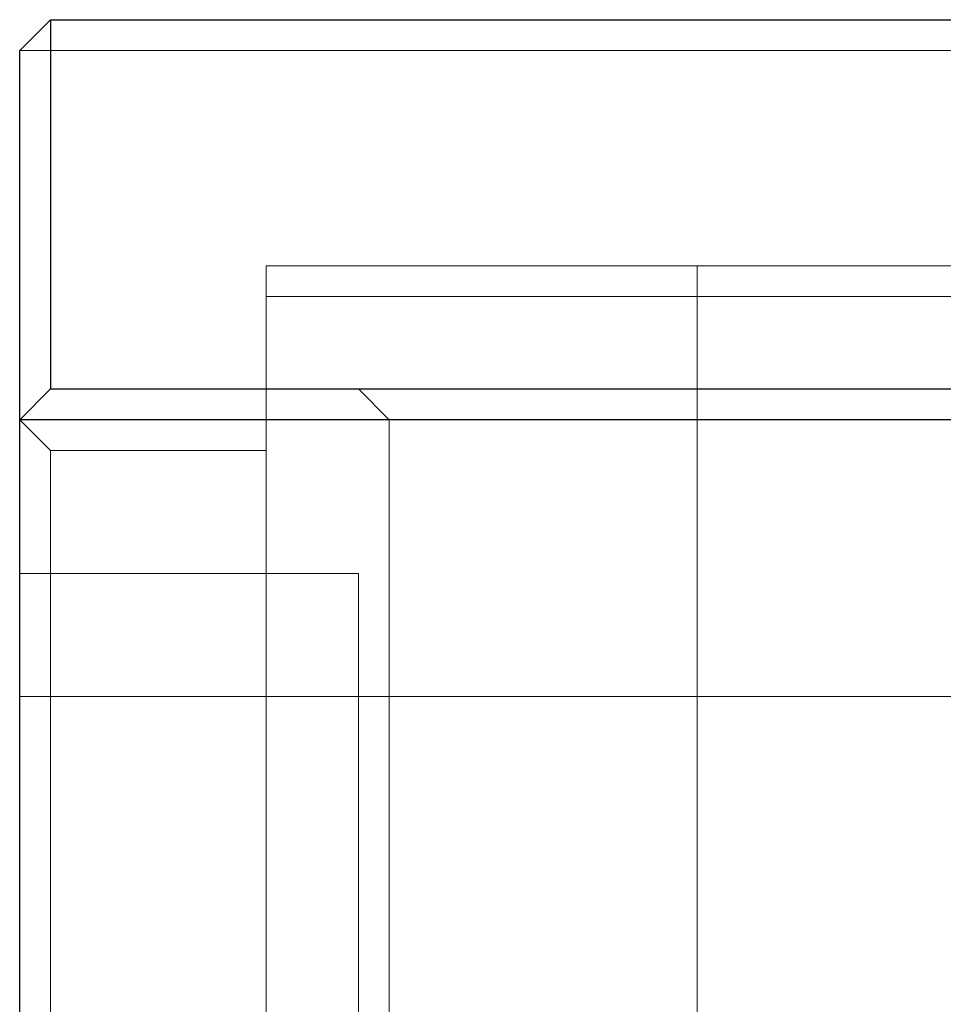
# Model space of a CAD drawing. Header units: millimetres. Extents: x 4330 to 4521, y 6615 to 6785.
# Tile 31 of 64: x 4413 to 4428, y 6707 to 6723. Entities that reach past the tile are written whole.
import ezdxf
from ezdxf.lldxf.tags import DXFTag

# ---------------------------------------------------------------- set-up
doc = ezdxf.new("R2010")
doc.units = ezdxf.units.MM
doc.layers.add('1', color=7, linetype='CONTINUOUS', true_color=0xffffff)
tags = doc.linetypes.add('DASHED', pattern=[25.72, 12.86, -12.86]).pattern_tags.tags
tags[6:7] = [DXFTag(74, 4), DXFTag(75, 0), DXFTag(340, '0'), DXFTag(46, 0.0), DXFTag(50, 0.0), DXFTag(44, 0.0), DXFTag(45, 0.0)]
tags[4:5] = [DXFTag(74, 4), DXFTag(75, 0), DXFTag(340, '0'), DXFTag(46, 0.0), DXFTag(50, 0.0), DXFTag(44, 0.0), DXFTag(45, 0.0)]

msp = doc.modelspace()

# ---------------------------------------------------------------- linework, layer by layer
at = {"layer": '1', "color": 7, "linetype": 'Continuous'}
for p, q in [((4413.862, 6722.931), (4413.362, 6722.431)), ((4413.862, 6722.931), (4413.862, 6716.931)), ((4413.862, 6722.931), (4435.862, 6722.931)), ((4413.362, 6716.431), (4413.362, 6722.431)), ((4413.862, 6716.931), (4413.362, 6716.431)), ((4413.862, 6716.931), (4435.862, 6716.931)), ((4413.362, 6690.931), (4413.362, 6716.431)), ((4436.362, 6716.431), (4413.362, 6716.431))]:
    msp.add_line(p, q, dxfattribs=at)
at = {"layer": '1', "color": 252, "linetype": 'DASHED', "lineweight": 5}
for p, q in [((4413.862, 6722.431), (4413.362, 6722.431)), ((4413.862, 6722.431), (4435.862, 6722.431)), ((4424.362, 6718.931), (4417.362, 6718.931)), ((4417.362, 6718.931), (4417.362, 6707.931)), ((4431.362, 6718.931), (4424.362, 6718.931)), ((4424.362, 6718.931), (4424.362, 6707.931)), ((4424.362, 6718.931), (4424.362, 6707.931)), ((4431.362, 6718.431), (4417.362, 6718.431)), ((4418.862, 6716.931), (4419.362, 6716.431)), ((4413.862, 6715.931), (4413.362, 6716.431)), ((4419.362, 6716.431), (4419.362, 6705.931)), ((4417.362, 6715.931), (4413.862, 6715.931)), ((4413.862, 6715.931), (4413.862, 6707.931)), ((4418.862, 6713.931), (4413.362, 6713.931)), ((4418.862, 6713.931), (4418.862, 6707.931)), ((4418.862, 6711.931), (4413.362, 6711.931)), ((4424.362, 6711.931), (4417.362, 6711.931)), ((4431.362, 6711.931), (4424.362, 6711.931)), ((4413.862, 6707.931), (4413.862, 6699.931)), ((4417.362, 6707.931), (4417.362, 6696.931)), ((4418.862, 6707.931), (4418.862, 6701.931)), ((4424.362, 6707.931), (4424.362, 6696.931)), ((4424.362, 6707.931), (4424.362, 6696.931))]:
    msp.add_line(p, q, dxfattribs=at)

doc.saveas('drawing.dxf')
